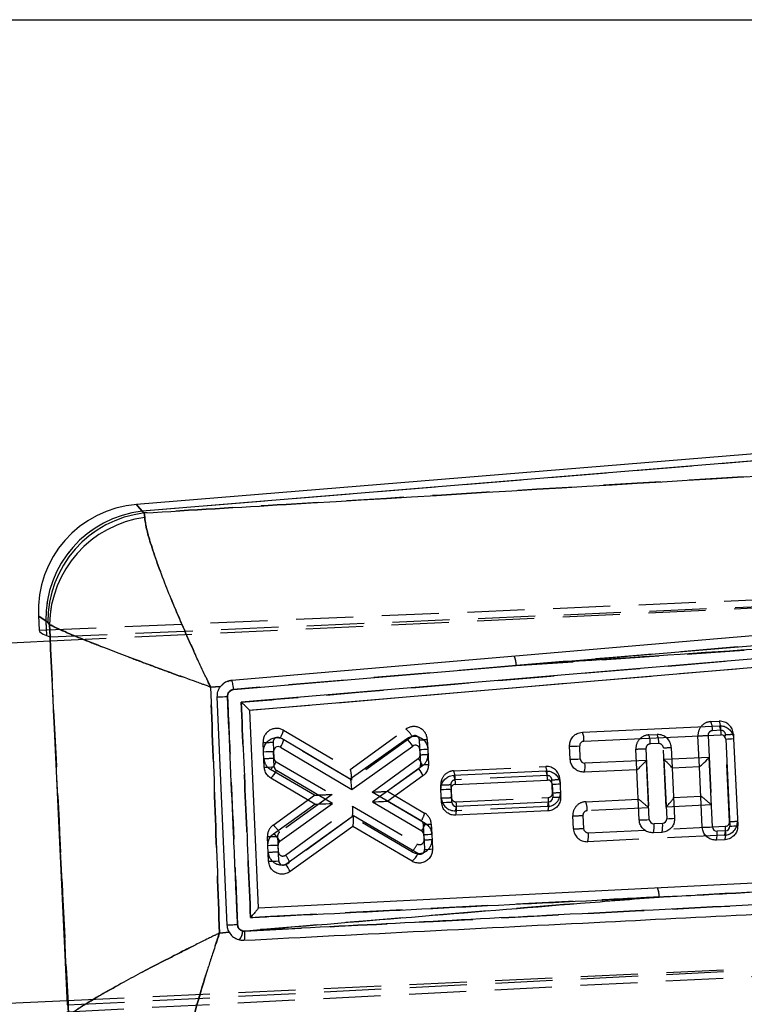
# Model space of a CAD drawing. Extents: x 34 to 402, y 18 to 253.
# Tile 19 of 25: x 202 to 219, y 205 to 227. Entities that reach past the tile are written whole.
import ezdxf

# ---------------------------------------------------------------- set-up
doc = ezdxf.new("R2010")
doc.units = 0
doc.linetypes.add('HIDDEN', pattern=[1.905, 1.27, -0.635])
doc.layers.get('0').update_dxf_attribs({"linetype": 'CONTINUOUS'})
doc.styles.add('SLDTEXTSTYLE0', font='TXT', dxfattribs={"width": 0.75})
doc.dimstyles.new('SLDDIMSTYLE1', dxfattribs={"dimtxt": 3.5, "dimasz": 3.302, "dimexe": 0, "dimexo": 0.0625, "dimgap": 0.875, "dimtad": 1, "dimdec": 0, "dimrnd": 1e-09, "dimzin": 12, "dimtxsty": 'SLDTEXTSTYLE0', "dimsah": 1, "dimcen": 0.09, "dimazin": 3, "dimtfac": 1, "dimtofl": 0, "dimtmove": 0, "dimatfit": 3, "dimtolj": 1, "dimtzin": 12})

# ---------------------------------------------------------------- blocks, each defined once
blk = doc.blocks.new('_D_1')
at = {"color": 179, "linetype": 'CONTINUOUS'}
for p, q in [((184.193, 227.016), (256.179, 227.016)), ((255.179, 191.55), (255.179, 227.016)), ((194.743, 191.55), (256.179, 191.55))]:
    blk.add_line(p, q, dxfattribs=at)
for points in [[(255.179, 227.016), (254.671, 223.714), (255.687, 223.714)], [(255.179, 191.55), (255.687, 194.852), (254.671, 194.852)]]:
    blk.add_solid(points, dxfattribs=at)
at = {"color": 179, "linetype": 'CONTINUOUS', "insert": (250.668, 204.504, 0.1), "char_height": 3.5, "attachment_point": 1, "rotation": 90, "style": 'SLDTEXTSTYLE0'}
blk.add_mtext('35', dxfattribs=at)

msp = doc.modelspace()

# ---------------------------------------------------------------- linework, layer by layer
at = {"color": 7, "linetype": 'CONTINUOUS'}
for p, q in [((228.80547, 218.17938), (205.08112, 216.23307)), ((228.81824, 218.02373), (205.20951, 216.08691)), ((205.20951, 216.08691), (205.25796, 216.04432)), ((205.25796, 216.04432), (205.26574, 215.94368)), ((202.90551, 213.7575), (202.9206, 213.43644)), ((203.11541, 213.60637), (203.06696, 213.64895)), ((203.06696, 213.64895), (203.08248, 213.3184)), ((203.14979, 213.56642), (203.11541, 213.60637)), ((203.08248, 213.3184), (203.16135, 213.291)), ((226.01753, 213.4128), (207.40916, 211.83469)), ((203.16599, 213.19218), (201.70157, 213.12338)), ((203.16135, 213.291), (203.54609, 205.10217)), ((225.93513, 213.21288), (207.59556, 211.6501)), ((207.24112, 212.11808), (213.52052, 212.65073)), ((206.95427, 212.18898), (206.7299, 212.17288)), ((207.09906, 206.87742), (206.87905, 211.95615)), ((207.59556, 211.6501), (207.78567, 207.26161)), ((214.9938, 211.16927), (218.03934, 211.31236)), ((215.0277, 210.96813), (218.07324, 211.11122)), ((208.35903, 211.00731), (209.83535, 210.13199)), ((209.83535, 210.13199), (211.08215, 211.0248)), ((218.17783, 211.01603), (218.26876, 209.08057)), ((218.35309, 211.02677), (218.44403, 209.09131)), ((207.92252, 210.39134), (207.90636, 210.73518)), ((208.14681, 210.39937), (208.13065, 210.74321)), ((208.28155, 210.83392), (209.87016, 209.89201)), ((209.87016, 209.89201), (211.22311, 210.86084)), ((211.38122, 210.78422), (211.39726, 210.44278)), ((211.55648, 210.79496), (211.57252, 210.45353)), ((214.72181, 210.56606), (214.70821, 210.85552)), ((214.9461, 210.57409), (214.9325, 210.86355)), ((216.41815, 210.54314), (215.05068, 210.47889)), ((216.48, 209.22671), (216.41815, 210.54314)), ((217.80896, 210.60849), (216.80532, 210.56133)), ((216.80532, 210.56133), (216.86717, 209.2449)), ((217.8816, 209.06238), (217.80896, 210.60849)), ((209.44124, 209.58478), (208.19597, 210.31788)), ((211.35584, 210.35696), (210.33134, 209.61865)), ((212.13566, 210.21017), (214.18231, 210.30633)), ((216.20325, 210.33533), (215.03556, 210.28047)), ((216.25571, 209.21868), (216.20325, 210.33533)), ((217.59405, 210.40067), (216.98997, 210.37229)), ((216.98997, 210.37229), (217.04243, 209.25564)), ((217.6573, 209.05435), (217.59405, 210.40067)), ((209.05032, 209.56976), (208.06999, 210.14689)), ((211.44825, 210.19606), (210.6715, 209.63629)), ((212.16956, 210.00903), (214.21621, 210.10519)), ((214.32079, 210.01), (214.33439, 209.72054)), ((214.49606, 210.02074), (214.50966, 209.73128)), ((211.86367, 209.60696), (211.85007, 209.89642)), ((212.08797, 209.61499), (212.07436, 209.90445)), ((208.12924, 208.91021), (209.05032, 209.56976)), ((208.27019, 208.74624), (209.44124, 209.58478)), ((210.33134, 209.61865), (211.42128, 208.97239)), ((210.6715, 209.63629), (211.49877, 209.14578)), ((214.23919, 209.61595), (212.19255, 209.51979)), ((214.22407, 209.41753), (212.17742, 209.32137)), ((209.90537, 209.31156), (208.40356, 208.22899)), ((211.33506, 208.46975), (209.90537, 209.31156)), ((216.77197, 209.14032), (216.58459, 209.13151)), ((209.89189, 209.07432), (208.49599, 208.0681)), ((211.20907, 208.29877), (209.89189, 209.07432)), ((216.75684, 208.94189), (216.56946, 208.93309)), ((218.17357, 208.97599), (217.98618, 208.96718)), ((211.47016, 208.89107), (211.48569, 208.56062)), ((211.64543, 208.90181), (211.66095, 208.57136)), ((218.15844, 208.77756), (217.97105, 208.76876)), ((208.0209, 208.29739), (208.00423, 208.65221)), ((208.24519, 208.30542), (208.22852, 208.66024)), ((207.78567, 207.26161), (223.81147, 208.07635)), ((207.48594, 206.74357), (207.44568, 206.74667)), ((206.929, 206.70254), (207.14379, 206.72092)), ((202.07702, 205.13219), (203.54144, 205.201))]:
    msp.add_line(p, q, dxfattribs=at)
at = {"color": 7, "linetype": 'HIDDEN'}
for p, q in [((228.81824, 218.02373), (205.20951, 216.08691)), ((205.20951, 216.08691), (205.25796, 216.04432)), ((205.26574, 215.94368), (205.25796, 216.04432)), ((202.9206, 213.43644), (229.79449, 214.58185)), ((203.16135, 213.291), (230.14106, 214.44917)), ((229.14769, 214.41288), (203.16599, 213.19218)), ((203.06696, 213.64895), (203.07663, 213.44309)), ((203.11541, 213.60637), (203.06696, 213.64895)), ((203.11541, 213.60637), (203.14979, 213.56642)), ((203.15405, 213.44639), (203.16135, 213.291)), ((213.52052, 212.65073), (226.05128, 213.49473)), ((226.00902, 213.21916), (207.59556, 211.6501)), ((213.52052, 212.65073), (207.24112, 212.11808)), ((206.94568, 212.17762), (207.00958, 212.2403)), ((206.7299, 212.17288), (206.95427, 212.18898)), ((217.84726, 211.40344), (218.03465, 211.41225)), ((208.34825, 211.21264), (209.83399, 210.34077)), ((209.83235, 210.34173), (211.071, 211.23737)), ((216.46726, 211.10843), (216.65464, 211.11723)), ((218.06829, 211.2111), (217.88091, 211.2023)), ((218.26381, 209.18045), (218.17287, 211.1159)), ((218.3484, 211.12666), (218.35298, 211.02907)), ((207.90636, 210.73523), (207.89675, 210.93982)), ((208.12078, 210.94784), (208.13745, 210.59301)), ((209.86798, 210.10179), (208.27128, 211.03878)), ((211.21245, 211.07393), (209.86798, 210.10179)), ((211.38646, 210.66714), (211.37093, 210.99759)), ((211.54646, 211.00834), (211.55648, 210.79503)), ((216.68828, 210.91608), (216.5009, 210.90728)), ((217.594, 210.40179), (217.56168, 211.08969)), ((217.78571, 211.09772), (217.85835, 209.55161)), ((216.20321, 210.33608), (216.18166, 210.79468)), ((216.4057, 210.8027), (216.46755, 209.48626)), ((216.85471, 209.50446), (216.79286, 210.82089)), ((216.96839, 210.83164), (216.98991, 210.3735)), ((208.187, 210.5113), (209.43151, 209.78625)), ((210.32087, 209.83598), (211.34541, 210.58159)), ((209.04098, 209.76955), (208.06207, 210.33986)), ((211.43884, 210.42125), (210.66117, 209.8553)), ((212.13097, 210.31006), (214.17761, 210.40622)), ((214.21125, 210.20507), (212.16461, 210.10891)), ((214.32944, 209.82041), (214.31584, 210.10987)), ((214.49136, 210.12063), (214.49605, 210.0208)), ((211.41007, 209.19698), (210.32087, 209.83598)), ((210.66121, 209.85533), (211.48702, 209.37086)), ((211.85007, 209.89647), (211.84538, 209.99631)), ((212.06941, 210.00433), (212.08301, 209.71487)), ((208.11903, 209.10307), (209.04093, 209.76957)), ((209.43151, 209.78625), (208.26046, 208.93962)), ((209.05036, 209.56973), (209.05032, 209.56976)), ((210.6715, 209.63629), (210.67147, 209.63627)), ((212.18759, 209.61967), (214.23424, 209.71583)), ((215.06644, 209.62316), (216.2353, 209.67808)), ((217.02085, 209.71499), (217.62611, 209.74343)), ((208.39405, 208.43388), (209.88735, 209.52059)), ((209.88735, 209.52059), (211.32517, 208.68289)), ((214.21937, 209.51742), (212.17272, 209.42126)), ((216.46755, 209.48626), (215.10008, 209.42202)), ((217.85835, 209.55161), (216.85471, 209.50446)), ((209.87676, 209.28454), (208.48747, 208.27353)), ((211.20024, 208.51144), (209.87522, 209.28342)), ((214.79445, 209.01995), (214.78085, 209.30942)), ((215.00488, 209.31743), (215.01848, 209.02797)), ((211.4754, 208.77398), (211.45936, 209.11542)), ((211.63489, 209.12618), (211.64542, 208.90187)), ((215.12307, 208.93278), (218.16861, 209.07587)), ((208.00422, 208.65227), (207.99513, 208.84587)), ((208.21916, 208.85389), (208.23532, 208.51004)), ((218.15374, 208.87745), (215.1082, 208.73436)), ((239.04611, 206.76921), (203.32003, 204.93481)), ((203.54609, 205.10217), (239.09642, 206.91668)), ((207.16147, 206.69909), (207.12089, 206.77312)), ((207.44568, 206.74667), (207.48594, 206.74357)), ((207.14379, 206.72092), (206.929, 206.70254)), ((207.37323, 206.55005), (207.34696, 206.56087)), ((203.54144, 205.201), (229.52315, 206.4217))]:
    msp.add_line(p, q, dxfattribs=at)
at = {"color": 8, "linetype": 'CONTINUOUS', "flags": 128}
for points in [[(205.20951, 216.08691), (205.11328, 216.19646), (205.08112, 216.23307), (205.08112, 216.23307)], [(202.90551, 213.7575), (202.94595, 213.73031), (203.06696, 213.64895)]]:
    msp.add_lwpolyline(points, dxfattribs=at)
at = {"color": 7, "linetype": 'HIDDEN', "flags": 128}
for points in [[(205.08112, 216.23307), (205.11328, 216.19646), (205.20951, 216.08691)], [(203.06696, 213.64895), (202.94595, 213.73031), (202.90551, 213.7575), (202.90551, 213.7575)], [(226.04082, 213.70201), (218.00927, 213.02795), (215.67502, 212.83183), (213.52052, 212.65073)], [(207.1114, 212.29832), (207.13597, 212.30988), (207.19972, 212.3214), (207.19978, 212.3214), (207.19978, 212.3214)]]:
    msp.add_lwpolyline(points, dxfattribs=at)
at = {"color": 7, "linetype": 'CONTINUOUS', "flags": 128}
for points in [[(226.03101, 213.92613), (217.99884, 213.24239), (207.2, 212.32142)], [(213.52052, 212.65073), (221.55204, 213.32542), (226.04082, 213.70201)], [(216.20506, 210.33541), (216.20405, 210.33537), (216.20345, 210.33534), (216.20325, 210.33533)], [(217.59586, 210.40076), (217.59486, 210.40071), (217.59425, 210.40068), (217.59405, 210.40067)], [(209.89347, 209.07546), (209.8926, 209.07483), (209.89207, 209.07445), (209.89189, 209.07432)]]:
    msp.add_lwpolyline(points, dxfattribs=at)
at = {"color": 7, "linetype": 'CONTINUOUS'}
for centre, radius, start, end in [((205.27508, 213.86883), 2.37218, 94.516574, 182.849192), ((205.488, 213.68171), 2.42127, 96.604787, 180.775142), ((205.53646, 213.63912), 2.42127, 96.604787, 180.775142), ((205.59411, 213.5211), 2.44474, 97.719071, 178.937837), ((213.06424, 212.66469), 0.45649, 358.248713, 24.928358), ((206.79002, 217.91991), 5.96442, 270.855318, 273.042567), ((214.59135, 210.99801), 0.43737, 356.083589, 23.052485), ((217.6369, 211.1411), 0.43737, 356.082477, 23.051358), ((218.07794, 211.01133), 0.1, 2.689962, 92.689962), ((207.92553, 211.09703), 0.44268, 323.534133, 348.307186), ((210.71177, 210.56382), 0.59134, 30.150972, 51.219718), ((215.03239, 210.86824), 0.1, 92.689962, 182.689962), ((218.06239, 214.33459), 3.32057, 271.992173, 275.022343), ((207.85344, 215.34901), 4.61413, 270.657209, 273.444435), ((208.23055, 210.74791), 0.1, 59.335824, 182.689962), ((211.28133, 210.77953), 0.1, 2.689962, 125.605831), ((211.2655, 214.10747), 3.32526, 271.99431, 275.020207), ((214.65509, 215.47473), 4.61952, 270.658808, 273.442803), ((211.28156, 213.76561), 3.32484, 271.99412, 275.020397), ((214.66878, 215.18378), 4.61802, 270.65794, 273.442789), ((215.04599, 210.57878), 0.1, 182.689962, 272.689962), ((214.63251, 210.41099), 0.42366, 342.056661, 9.22342), ((207.86941, 215.01035), 4.61932, 270.658749, 273.442861), ((207.73032, 210.52904), 0.51128, 311.631485, 335.607348), ((208.2467, 210.40406), 0.1, 182.689962, 239.514344), ((211.29737, 210.43809), 0.1, 305.778747, 2.689962), ((210.9892, 210.03939), 0.48505, 18.844267, 40.898466), ((213.77987, 210.13507), 0.43736, 356.082454, 23.051556), ((210.37272, 211.03744), 1.05291, 239.31203, 239.41805), ((212.17425, 209.90915), 0.1, 92.689962, 182.689962), ((211.7332, 210.03891), 0.43739, 356.083532, 23.051336), ((214.2209, 210.0053), 0.1, 2.689962, 92.689962), ((214.20533, 213.32962), 3.32163, 271.992052, 275.021252), ((211.79696, 214.51542), 4.61931, 270.658772, 273.442872), ((211.81064, 214.22494), 4.61828, 270.65796, 273.442701), ((212.18785, 209.61968), 0.1, 182.689962, 272.689962), ((213.82106, 209.54804), 0.42362, 342.055276, 9.224887), ((214.2345, 209.71584), 0.1, 272.689962, 2.689962), ((214.21894, 213.03941), 3.32088, 271.992315, 275.022201), ((211.77438, 209.45189), 0.42365, 342.056358, 9.223723), ((211.0653, 209.23549), 0.44266, 323.532095, 348.306713), ((216.20279, 213.83233), 4.61395, 270.657128, 273.444483), ((216.5799, 209.2314), 0.1, 182.689962, 272.689962), ((216.16641, 209.06361), 0.42366, 342.056804, 9.223277), ((216.35374, 209.07242), 0.42371, 342.057202, 9.220822), ((216.76728, 209.24021), 0.1, 272.689962, 2.689962), ((216.75146, 212.56799), 3.3251, 271.994239, 275.020277), ((211.37027, 208.88637), 0.1, 2.689962, 59.334651), ((217.6042, 213.67311), 4.61907, 270.658729, 273.44295), ((217.98149, 209.06707), 0.1, 182.689962, 272.689962), ((217.56799, 208.89928), 0.42367, 342.056929, 9.223233), ((217.75525, 208.90809), 0.42379, 342.061114, 9.218968), ((218.16887, 209.07588), 0.1, 272.689962, 2.689962), ((218.15354, 212.39571), 3.31714, 271.990608, 275.023908), ((207.75886, 208.44924), 0.59133, 30.149346, 51.218559), ((208.32841, 208.66494), 0.1, 125.604919, 182.689962), ((211.35445, 212.21431), 3.32526, 271.99431, 275.020207), ((207.9513, 213.26603), 4.61413, 270.657209, 273.444435), ((211.3858, 208.55593), 0.1, 239.510326, 2.689962), ((211.36999, 211.8836), 3.32499, 271.994191, 275.020326), ((207.96779, 212.91639), 4.61931, 270.658772, 273.442872), ((208.34508, 208.31011), 0.1, 182.689962, 305.785458), ((210.86948, 208.68091), 0.51123, 311.625929, 335.60426), ((208.03699, 207.91139), 0.48502, 18.850746, 40.905972), ((216.27568, 207.53542), 0.42233, 355.669279, 24.822229), ((207.03879, 206.78493), 0.40868, 324.919709, 354.62944)]:
    msp.add_arc(centre, radius, start, end, dxfattribs=at)
at = {"color": 7, "linetype": 'HIDDEN'}
for centre, radius, start, end in [((205.488, 213.68171), 2.42127, 96.604787, 180.775142), ((205.53646, 213.63912), 2.42127, 96.604787, 180.775142), ((205.59411, 213.5211), 2.44474, 97.719071, 178.937837), ((213.06424, 212.66469), 0.45649, 358.248713, 24.928358), ((217.86134, 211.10377), 0.3, 92.689962, 182.689962), ((217.44024, 211.23198), 0.44167, 356.146475, 22.843896), ((218.04873, 211.11258), 0.3, 2.689962, 92.689962), ((217.62759, 211.24078), 0.4417, 356.147662, 22.842709), ((208.19642, 210.9539), 0.3, 59.594466, 182.689962), ((207.91076, 211.30235), 0.4466, 323.830199, 348.411465), ((211.24679, 210.99426), 0.3, 2.689962, 125.869599), ((210.69571, 210.76965), 0.59967, 30.491386, 51.256288), ((216.48133, 210.80876), 0.3, 92.689962, 182.689962), ((216.06014, 210.93695), 0.44175, 356.148316, 22.840163), ((216.66872, 210.81756), 0.3, 2.689962, 92.689962), ((216.24758, 210.94576), 0.4417, 356.14745, 22.842921), ((217.8856, 211.10241), 0.1, 92.689962, 182.689962), ((218.07298, 211.11121), 0.1, 2.689962, 92.689962), ((218.05694, 214.4457), 3.33181, 271.994084, 275.018517), ((207.84392, 215.54951), 4.60999, 270.656609, 273.443111), ((208.22067, 210.95253), 0.1, 59.594466, 182.689962), ((211.27104, 210.9929), 0.1, 2.689962, 125.869599), ((211.25523, 214.32357), 3.32799, 271.992348, 275.020254), ((216.50559, 210.80739), 0.1, 92.689962, 182.689962), ((216.69297, 210.81619), 0.1, 2.689962, 92.689962), ((217.50868, 215.70303), 4.61363, 270.658184, 273.442488), ((211.28657, 210.66245), 0.1, 306.045274, 2.689962), ((211.27049, 213.9975), 3.33238, 271.99434, 275.018262), ((211.26231, 210.66382), 0.3, 306.045274, 2.689962), ((216.12884, 215.40429), 4.60992, 270.656585, 273.443135), ((216.67713, 214.14805), 3.32917, 271.992174, 275.019068), ((207.86031, 215.20242), 4.61773, 270.658943, 273.440778), ((208.21309, 210.59907), 0.3, 182.689962, 239.775006), ((207.71789, 210.72191), 0.51422, 312.014463, 335.822048), ((208.23734, 210.59771), 0.1, 182.689962, 239.775006), ((210.97451, 210.25809), 0.49217, 19.361201, 41.095376), ((212.14505, 210.01039), 0.3, 92.689962, 182.689962), ((211.72396, 210.1386), 0.44165, 356.145327, 22.844012), ((214.19169, 210.10655), 0.3, 2.689962, 92.689962), ((213.77066, 210.23477), 0.44159, 356.143436, 22.845043), ((212.1693, 210.00902), 0.1, 92.689962, 182.689962), ((214.21595, 210.10518), 0.1, 2.689962, 92.689962), ((214.20002, 213.43833), 3.33047, 271.992872, 275.018518), ((211.79227, 214.61367), 4.61766, 270.658922, 273.440798), ((214.20529, 209.81709), 0.3, 272.689962, 2.689962), ((214.22955, 209.81572), 0.1, 272.689962, 2.689962), ((214.2137, 213.14757), 3.32917, 271.992278, 275.019112), ((211.8062, 214.3149), 4.60836, 270.656142, 273.443612), ((212.15865, 209.72093), 0.3, 182.689962, 272.689962), ((212.1829, 209.71956), 0.1, 182.689962, 272.689962), ((211.76526, 209.55156), 0.4278, 342.266819, 9.161453), ((213.81195, 209.64772), 0.42775, 342.264919, 9.162283), ((215.08052, 209.32349), 0.3, 92.689962, 182.689962), ((214.65949, 209.45172), 0.44159, 356.143436, 22.845043), ((211.04954, 209.4605), 0.44657, 323.836373, 348.419762), ((211.33522, 209.1121), 0.3, 2.689962, 59.601178), ((215.10477, 209.32213), 0.1, 92.689962, 182.689962), ((211.35947, 209.11073), 0.1, 2.689962, 59.601178), ((214.72802, 213.91905), 4.60994, 270.656593, 273.443128), ((218.13966, 209.17712), 0.3, 272.689962, 2.689962), ((218.16392, 209.17576), 0.1, 272.689962, 2.689962), ((218.14791, 212.51021), 3.33178, 271.993463, 275.017927), ((208.2948, 208.85995), 0.3, 125.865581, 182.689962), ((207.74369, 208.63537), 0.59969, 30.488149, 51.25246), ((208.31905, 208.85858), 0.1, 125.865581, 182.689962), ((211.3434, 212.44563), 3.33223, 271.994274, 275.018328), ((214.74135, 213.6373), 4.61765, 270.658919, 273.440802), ((215.09412, 209.03403), 0.3, 182.689962, 272.689962), ((215.11837, 209.03267), 0.1, 182.689962, 272.689962), ((214.70077, 208.86466), 0.42775, 342.264919, 9.162283), ((217.74622, 209.00775), 0.42785, 342.269044, 9.160298), ((207.9423, 213.45553), 4.60996, 270.656628, 273.443126), ((211.35126, 208.77066), 0.3, 239.774093, 2.689962), ((211.37551, 208.76929), 0.1, 239.774093, 2.689962), ((211.35946, 212.10446), 3.3325, 271.99379, 275.0176), ((207.95818, 213.11943), 4.61771, 270.658939, 273.440782), ((208.31095, 208.5161), 0.3, 182.689962, 306.0441), ((208.33521, 208.51474), 0.1, 182.689962, 306.0441), ((210.85611, 208.89347), 0.51416, 312.012339, 335.822766), ((208.02305, 208.11033), 0.49226, 19.362101, 41.09191), ((216.27568, 207.53542), 0.42233, 355.669279, 24.822229), ((207.03879, 206.78493), 0.40868, 324.919709, 354.62944)]:
    msp.add_arc(centre, radius, start, end, dxfattribs=at)
at = {"color": 7, "linetype": 'CONTINUOUS'}
for centre, major_axis, ratio, start_param, end_param in [((213.1908, 213.87417), (10.27022, 0.43752), 0.06992814, 3.14189853, 3.31643145), ((216.39364, 210.5445), (0.18996, 0.20869), 0.06757855, 3.20906861, 4.76734298), ((216.7808, 210.56269), (0.20885, -0.19011), 0.05500939, 0.054954, 1.50332037), ((217.78444, 210.60984), (0.18996, 0.20869), 0.06757855, 3.20906861, 4.76734298), ((209.84565, 209.89337), (-0.01027, 0.23808), 0.10253859, 4.702272, 6.21635163), ((209.41673, 209.58614), (0.36638, 0.01638), 0.00669178, 3.15187892, 4.77905184), ((210.30683, 209.62001), (0.36466, 0.01628), 0.00672019, 4.77936846, 6.27292476), ((209.88086, 209.31291), (-0.01101, 0.23806), 0.10250406, 3.2084104, 4.70195548)]:
    msp.add_ellipse(centre, major_axis=major_axis, ratio=ratio, start_param=start_param, end_param=end_param, dxfattribs=at)
at = {"color": 7, "linetype": 'HIDDEN'}
for centre, major_axis, ratio, start_param, end_param in [((209.84373, 210.10316), (-0.01136, 0.23805), 0.10139003, 4.70180796, 6.21709162), ((210.29662, 209.83735), (0.36458, 0.01798), 0.00702908, 4.7786211, 6.27245318), ((209.40726, 209.78762), (0.3663, 0.01805), 0.00699241, 3.152341, 4.77830871), ((216.44329, 209.48763), (0.20886, -0.19011), 0.0543519, 1.50397791, 3.08729418), ((216.83046, 209.50582), (0.18997, 0.2087), 0.06691804, 4.76668745, 6.21636689), ((217.8341, 209.55298), (0.20886, -0.19011), 0.0543519, 1.50397791, 3.08729418), ((209.8631, 209.52195), (-0.01209, 0.23801), 0.10135998, 3.20766037, 4.70149438)]:
    msp.add_ellipse(centre, major_axis=major_axis, ratio=ratio, start_param=start_param, end_param=end_param, dxfattribs=at)
at = {"color": 7, "linetype": 'CONTINUOUS'}
for points, knots in [([(205.25796, 216.04432), (206.30763, 216.10787), (213.30249, 216.53132), (220.29492, 216.95072), (226.23805, 217.30719)], [0, 0, 0, 0, 0.15006203, 1, 1, 1, 1]), ([(206.7299, 212.17288), (206.72802, 212.1768), (206.72582, 212.18139), (206.72178, 212.18982), (206.71706, 212.19969), (206.70847, 212.21765), (206.69488, 212.24613), (206.67267, 212.29274), (206.63644, 212.36909), (206.5773, 212.49445), (206.48051, 212.70166), (206.40353, 212.86973), (206.274, 213.15445), (206.11636, 213.50961), (205.90047, 214.01708), (205.6972, 214.52108), (205.51701, 215.00328), (205.37997, 215.41824), (205.29249, 215.74047), (205.27465, 215.87595), (205.26574, 215.94368)], [0, 0, 0, 0, 0.00240194, 0.00281715, 0.00517037, 0.00845866, 0.01383807, 0.02264228, 0.03705913, 0.06070839, 0.09968177, 0.16473537, 0.16490778, 0.27775116, 0.38923396, 0.50069956, 0.63359833, 0.7664465, 0.88323789, 1, 1, 1, 1]), ([(203.57567, 204.85671), (203.50444, 206.30505), (203.36166, 209.20819), (203.22052, 212.11152), (203.14979, 213.56642)], [0, 0, 0, 0, 0.49888674, 1, 1, 1, 1]), ([(206.7299, 212.17288), (206.72583, 212.17433), (206.72106, 212.17604), (206.7123, 212.17917), (206.70204, 212.18283), (206.68339, 212.18949), (206.65385, 212.20005), (206.60554, 212.21734), (206.52655, 212.24565), (206.3972, 212.29214), (206.18439, 212.36892), (206.01315, 212.43126), (205.7242, 212.53667), (205.36737, 212.66829), (204.86707, 212.85603), (204.38112, 213.04238), (203.93028, 213.22048), (203.56007, 213.37351), (203.29127, 213.49207), (203.19694, 213.54164), (203.14979, 213.56642)], [0, 0, 0, 0, 0.0024019, 0.00281715, 0.005172, 0.00846085, 0.01384184, 0.02264682, 0.03706518, 0.060715, 0.09968719, 0.16473474, 0.16494139, 0.27778817, 0.389253, 0.50070055, 0.63359985, 0.76644861, 0.88323894, 1, 1, 1, 1]), ([(226.05128, 213.49473), (223.37118, 213.31718), (219.19426, 213.04049), (215.01734, 212.75356), (213.52052, 212.65073)], [0, 0, 0, 0, 0.64164656, 1, 1, 1, 1]), ([(207.19999, 212.32142), (207.16091, 212.31411), (207.08272, 212.29948), (207.00136, 212.24357), (206.96488, 212.20128), (206.95427, 212.18898)], [0, 0, 0, 0, 0.41483381, 0.82976786, 1, 1, 1, 1]), ([(207.24112, 212.11808), (207.24001, 212.13), (207.23853, 212.14602), (207.23428, 212.18384), (207.22785, 212.23037), (207.21792, 212.28114), (207.20713, 212.31529), (207.20237, 212.31938), (207.2, 212.32142)], [0, 0, 0, 0, 0.11173931, 0.15009689, 0.36267604, 0.57525276, 0.78760846, 1, 1, 1, 1]), ([(206.7299, 212.17288), (206.76429, 211.25095), (206.83233, 209.42755), (206.89702, 207.60405), (206.929, 206.70254)], [0, 0, 0, 0, 0.50561081, 1, 1, 1, 1]), ([(206.87905, 211.95615), (206.88119, 211.99555), (206.88546, 212.07433), (206.92477, 212.1505), (206.95138, 212.18521), (206.95427, 212.18898)], [0, 0, 0, 0, 0.47133692, 0.94263617, 1, 1, 1, 1]), ([(207.10659, 211.9639), (207.10749, 211.98056), (207.1093, 212.01389), (207.13267, 212.05925), (207.16848, 212.09442), (207.20718, 212.11312), (207.23235, 212.1168), (207.24112, 212.11808)], [0, 0, 0, 0, 0.21992106, 0.4397612, 0.66004129, 0.8815094, 1, 1, 1, 1]), ([(207.32971, 206.88557), (207.32376, 207.02076), (207.29402, 207.69672), (207.21959, 209.38948), (207.15123, 210.94708), (207.10659, 211.9639)], [0, 0, 0, 0, 0.07986536, 0.39932688, 1, 1, 1, 1]), ([(207.59551, 211.65125), (207.59366, 211.65485), (207.58997, 211.66203), (207.56191, 211.69233), (207.51146, 211.74188), (207.45541, 211.79346), (207.41825, 211.82663), (207.40987, 211.83406), (207.40916, 211.83469)], [0, 0, 0, 0, 0.16551617, 0.32995417, 0.57665408, 0.9054076, 0.9919474, 1, 1, 1, 1]), ([(207.40916, 211.83469), (207.44407, 211.03912), (207.51411, 209.44318), (207.58428, 207.84729), (207.61947, 207.04695)], [0, 0, 0, 0, 0.49849781, 1, 1, 1, 1]), ([(214.70821, 210.85552), (214.7099, 210.88909), (214.71327, 210.95624), (214.75996, 211.04791), (214.83177, 211.11917), (214.91441, 211.16005), (214.97071, 211.16659), (214.9938, 211.16927)], [0, 0, 0, 0, 0.212350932, 0.424695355, 0.637317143, 0.851272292, 1, 1, 1, 1]), ([(218.03934, 211.31236), (218.07347, 211.31058), (218.14174, 211.30704), (218.23454, 211.2588), (218.30598, 211.18483), (218.34479, 211.10233), (218.3508, 211.04766), (218.35309, 211.02677)], [0, 0, 0, 0, 0.21707337, 0.43415072, 0.65106029, 0.86670022, 1, 1, 1, 1]), ([(207.90636, 210.73518), (207.90806, 210.76881), (207.91145, 210.83605), (207.95823, 210.92766), (208.03017, 210.99936), (208.1227, 211.04345), (208.22466, 211.0543), (208.30552, 211.03614), (208.34719, 211.01369), (208.35903, 211.00731)], [0, 0, 0, 0, 0.15488671, 0.30976332, 0.46504293, 0.62139351, 0.77891608, 0.93720322, 1, 1, 1, 1]), ([(211.08215, 211.0248), (211.11168, 211.04182), (211.17074, 211.07584), (211.27431, 211.08585), (211.3746, 211.06319), (211.4621, 211.00763), (211.52562, 210.92636), (211.552, 210.85038), (211.5556, 210.80586), (211.55648, 210.79496)], [0, 0, 0, 0, 0.15806989, 0.31610821, 0.47480512, 0.63370853, 0.7919961, 0.94911503, 1, 1, 1, 1]), ([(211.57252, 210.45353), (211.57076, 210.42003), (211.56723, 210.35305), (211.52207, 210.26092), (211.47262, 210.21747), (211.44825, 210.19606)], [0, 0, 0, 0, 0.33654286, 0.67307059, 1, 1, 1, 1]), ([(215.03556, 210.28047), (215.00143, 210.28224), (214.93318, 210.28579), (214.84037, 210.33402), (214.76894, 210.40798), (214.73012, 210.49047), (214.72411, 210.54514), (214.72181, 210.56606)], [0, 0, 0, 0, 0.21713182, 0.43426689, 0.65110371, 0.86650595, 1, 1, 1, 1]), ([(208.06999, 210.14689), (208.04274, 210.16685), (207.98822, 210.20678), (207.93622, 210.29507), (207.92698, 210.36), (207.92252, 210.39134)], [0, 0, 0, 0, 0.34096211, 0.68200494, 1, 1, 1, 1]), ([(214.18231, 210.30633), (214.21643, 210.30456), (214.28468, 210.30101), (214.37749, 210.25278), (214.44891, 210.17883), (214.48774, 210.09634), (214.49375, 210.04166), (214.49606, 210.02074)], [0, 0, 0, 0, 0.21711137, 0.43423321, 0.65104199, 0.86645498, 1, 1, 1, 1]), ([(211.85007, 209.89642), (211.85176, 209.93), (211.85514, 209.99716), (211.90184, 210.08882), (211.97365, 210.16009), (212.05631, 210.20097), (212.1126, 210.2075), (212.13566, 210.21017)], [0, 0, 0, 0, 0.212315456, 0.424615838, 0.637315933, 0.851458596, 1, 1, 1, 1]), ([(212.17742, 209.32137), (212.1433, 209.32314), (212.07505, 209.32668), (211.98223, 209.37492), (211.91082, 209.44886), (211.87199, 209.53135), (211.86598, 209.58602), (211.86367, 209.60696)], [0, 0, 0, 0, 0.21718123, 0.4343729, 0.65113467, 0.86633953, 1, 1, 1, 1]), ([(214.50966, 209.73128), (214.50797, 209.69771), (214.50459, 209.63059), (214.45794, 209.53895), (214.38619, 209.4677), (214.30355, 209.42676), (214.24721, 209.42022), (214.22407, 209.41753)], [0, 0, 0, 0, 0.21223544, 0.42446512, 0.63696209, 0.85085316, 1, 1, 1, 1]), ([(211.49877, 209.14578), (211.52599, 209.1257), (211.58045, 209.08553), (211.63194, 208.99732), (211.64106, 208.93273), (211.64543, 208.90181)], [0, 0, 0, 0, 0.34258995, 0.685264, 1, 1, 1, 1]), ([(216.56946, 208.93309), (216.53531, 208.93487), (216.46702, 208.93842), (216.37417, 208.98671), (216.30274, 209.06074), (216.26399, 209.14323), (216.258, 209.19785), (216.25571, 209.21868)], [0, 0, 0, 0, 0.217254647, 0.434519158, 0.651536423, 0.86710974, 1, 1, 1, 1]), ([(217.04243, 209.25564), (217.04075, 209.22209), (217.03738, 209.155), (216.99076, 209.06338), (216.91907, 208.99215), (216.83642, 208.95116), (216.78006, 208.94459), (216.75684, 208.94189)], [0, 0, 0, 0, 0.21217902, 0.42435434, 0.63669991, 0.85037779, 1, 1, 1, 1]), ([(217.97105, 208.76876), (217.9369, 208.77054), (217.86859, 208.77409), (217.77574, 208.8224), (217.70429, 208.89645), (217.66557, 208.97894), (217.65958, 209.03355), (217.6573, 209.05435)], [0, 0, 0, 0, 0.21727421, 0.43455368, 0.65164492, 0.86733039, 1, 1, 1, 1]), ([(218.44403, 209.09131), (218.44234, 209.05777), (218.43898, 208.99069), (218.39237, 208.89908), (218.3207, 208.82785), (218.23806, 208.78684), (218.18168, 208.78027), (218.15844, 208.77756)], [0, 0, 0, 0, 0.21216401, 0.42433186, 0.63660834, 0.85017944, 1, 1, 1, 1]), ([(208.00423, 208.65221), (208.00599, 208.68571), (208.00952, 208.75271), (208.05482, 208.84511), (208.10459, 208.88864), (208.12924, 208.91021)], [0, 0, 0, 0, 0.335444, 0.67085582, 1, 1, 1, 1]), ([(211.66095, 208.57136), (211.65927, 208.53779), (211.65589, 208.47065), (211.60924, 208.37913), (211.5375, 208.30747), (211.44522, 208.26329), (211.34342, 208.25221), (211.26261, 208.27013), (211.22089, 208.29244), (211.20907, 208.29877)], [0, 0, 0, 0, 0.15480841, 0.30961033, 0.46470196, 0.620914, 0.77852749, 0.93720655, 1, 1, 1, 1]), ([(208.49599, 208.0681), (208.46648, 208.05098), (208.40745, 208.01673), (208.30381, 208.00645), (208.20335, 208.02891), (208.11566, 208.08437), (208.05201, 208.16555), (208.02543, 208.24164), (208.0218, 208.28631), (208.0209, 208.29739)], [0, 0, 0, 0, 0.15810639, 0.31618441, 0.47494009, 0.63376783, 0.79174606, 0.94835604, 1, 1, 1, 1]), ([(216.69681, 207.50353), (216.83075, 207.51047), (217.50044, 207.54515), (219.47239, 207.64726), (221.3107, 207.74243), (222.61313, 207.80987)], [0, 0, 0, 0, 0.06792533, 0.33962645, 1, 1, 1, 1]), ([(207.44568, 206.74667), (209.94584, 206.95522), (213.0287, 207.21237), (216.11371, 207.45725), (216.69681, 207.50353)], [0, 0, 0, 0, 0.81098888, 1, 1, 1, 1]), ([(222.63377, 207.52808), (219.82023, 207.38241), (214.76933, 207.1209), (209.7218, 206.85941), (207.48594, 206.74357)], [0, 0, 0, 0, 0.5570389, 1, 1, 1, 1]), ([(207.61947, 207.04695), (207.75338, 207.05367), (210.4823, 207.19057), (213.50813, 207.34282), (216.40037, 207.48859), (216.69681, 207.50353)], [0, 0, 0, 0, 0.04426219, 0.90204199, 1, 1, 1, 1]), ([(207.46775, 206.54195), (210.14629, 206.67812), (215.20583, 206.93535), (220.26867, 207.19274), (222.65121, 207.31386)], [0, 0, 0, 0, 0.52940575, 1, 1, 1, 1]), ([(207.78577, 207.2593), (207.78428, 207.25462), (207.7813, 207.24529), (207.75615, 207.20907), (207.70981, 207.15017), (207.65918, 207.09131), (207.6261, 207.0543), (207.62011, 207.04766), (207.61947, 207.04695)], [0, 0, 0, 0, 0.1649518, 0.32871621, 0.58202963, 0.92493857, 0.99200364, 1, 1, 1, 1]), ([(207.32971, 206.88557), (207.31487, 206.88488), (207.29063, 206.88375), (207.24412, 206.88174), (207.19229, 206.87966), (207.14082, 206.8779), (207.10581, 206.8772), (207.10131, 206.87734), (207.09906, 206.87742)], [0, 0, 0, 0, 0.12881198, 0.21047695, 0.40786506, 0.60524568, 0.80262396, 1, 1, 1, 1]), ([(207.14379, 206.72092), (207.13602, 206.73602), (207.11095, 206.78471), (207.10392, 206.83957), (207.09906, 206.87742)], [0, 0, 0, 0, 0.310104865, 1, 1, 1, 1]), ([(207.44568, 206.74667), (207.42966, 206.75198), (207.39762, 206.76258), (207.35994, 206.79764), (207.33555, 206.84014), (207.33155, 206.87123), (207.32971, 206.88557)], [0, 0, 0, 0, 0.25992476, 0.519960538, 0.77872684, 1, 1, 1, 1]), ([(207.48594, 206.74357), (207.48692, 206.70812), (207.48859, 206.6482), (207.48392, 206.58531), (207.47728, 206.54917), (207.47124, 206.54437), (207.46823, 206.54197)], [0, 0, 0, 0, 0.33490839, 0.56593043, 0.78296546, 1, 1, 1, 1]), ([(206.929, 206.70254), (206.92512, 206.70064), (206.92061, 206.69844), (206.91377, 206.6951), (206.90642, 206.69151), (206.89253, 206.68471), (206.8692, 206.6733), (206.83098, 206.65458), (206.76833, 206.62383), (206.6656, 206.57326), (206.49664, 206.48968), (206.32547, 206.40427), (206.03764, 206.25956), (205.51561, 205.99348), (204.8826, 205.65838), (204.32777, 205.34806), (203.96821, 205.13413), (203.70949, 204.9661), (203.62027, 204.89317), (203.57567, 204.85671)], [0, 0, 0, 0, 0.002427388, 0.002818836, 0.004284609, 0.007027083, 0.01152522, 0.018904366, 0.031015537, 0.050915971, 0.083722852, 0.138293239, 0.160932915, 0.271366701, 0.487609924, 0.624727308, 0.76178716, 0.880910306, 1, 1, 1, 1]), ([(206.929, 206.70254), (206.92759, 206.69843), (206.92596, 206.69365), (206.92349, 206.68642), (206.92084, 206.67866), (206.91584, 206.66396), (206.90743, 206.63923), (206.89367, 206.59865), (206.87117, 206.53199), (206.83445, 206.42231), (206.77452, 206.24095), (206.71486, 206.05628), (206.61578, 205.74322), (206.44006, 205.16693), (206.24176, 204.44182), (206.08786, 203.77212), (206.00356, 203.31204), (205.9598, 202.95196), (205.9627, 202.79688), (205.96414, 202.71934)], [0, 0, 0, 0, 0.00242739, 0.00281891, 0.0042716, 0.00700882, 0.01150028, 0.01887162, 0.03097477, 0.05087126, 0.08368743, 0.13830442, 0.16061397, 0.270998, 0.4876221, 0.62473134, 0.76178297, 0.88090814, 1, 1, 1, 1]), ([(207.14379, 206.72092), (207.16663, 206.68823), (207.21231, 206.62286), (207.3169, 206.56111), (207.40614, 206.54068), (207.4566, 206.54172), (207.46775, 206.54195)], [0, 0, 0, 0, 0.30437444, 0.60873005, 0.91357876, 1, 1, 1, 1])]:
    msp.add_open_spline(points, degree=3, knots=knots, dxfattribs=at)
at = {"color": 7, "linetype": 'HIDDEN'}
for points, knots in [([(226.23805, 217.30719), (220.29492, 216.95072), (213.30249, 216.53132), (206.30763, 216.10787), (205.25796, 216.04432)], [0, 0, 0, 0, 0.84993797, 1, 1, 1, 1]), ([(205.26574, 215.94368), (205.27465, 215.87595), (205.29249, 215.74047), (205.37997, 215.41824), (205.51701, 215.00328), (205.6972, 214.52108), (205.90047, 214.01708), (206.11636, 213.50961), (206.274, 213.15445), (206.40353, 212.86973), (206.48051, 212.70166), (206.5773, 212.49445), (206.63644, 212.36909), (206.67267, 212.29274), (206.69488, 212.24613), (206.70847, 212.21765), (206.71706, 212.19969), (206.72178, 212.18982), (206.72582, 212.18139), (206.72802, 212.1768), (206.7299, 212.17288)], [0, 0, 0, 0, 0.11676211, 0.2335535, 0.36640167, 0.49930044, 0.61076604, 0.72224884, 0.83509222, 0.83526463, 0.90031823, 0.93929161, 0.96294087, 0.97735772, 0.98616193, 0.99154134, 0.99482963, 0.99718285, 0.99759806, 1, 1, 1, 1]), ([(203.14979, 213.56642), (203.22052, 212.11152), (203.36166, 209.20819), (203.50444, 206.30505), (203.57567, 204.85671)], [0, 0, 0, 0, 0.50111326, 1, 1, 1, 1]), ([(203.14979, 213.56642), (203.19694, 213.54164), (203.29127, 213.49207), (203.56007, 213.37351), (203.93028, 213.22048), (204.38112, 213.04238), (204.86707, 212.85603), (205.36737, 212.66829), (205.7242, 212.53667), (206.01315, 212.43126), (206.18439, 212.36892), (206.3972, 212.29214), (206.52655, 212.24565), (206.60554, 212.21734), (206.65385, 212.20005), (206.68339, 212.18949), (206.70204, 212.18283), (206.7123, 212.17917), (206.72106, 212.17604), (206.72583, 212.17433), (206.7299, 212.17288)], [0, 0, 0, 0, 0.11676106, 0.23355139, 0.36640015, 0.49929945, 0.610747, 0.72221183, 0.83505861, 0.83526526, 0.90031281, 0.939285, 0.96293482, 0.97735318, 0.98615816, 0.99153915, 0.994828, 0.99718285, 0.9975981, 1, 1, 1, 1]), ([(207.40916, 211.83469), (207.92626, 211.87855), (214.12958, 212.40468), (220.33207, 212.93066), (226.01753, 213.4128)], [0, 0, 0, 0, 0.08335827, 1, 1, 1, 1]), ([(206.929, 206.70254), (206.89702, 207.60405), (206.83233, 209.42755), (206.76429, 211.25095), (206.7299, 212.17288)], [0, 0, 0, 0, 0.49438919, 1, 1, 1, 1]), ([(207.24112, 212.11808), (207.23235, 212.1168), (207.20718, 212.11312), (207.16848, 212.09442), (207.13267, 212.05925), (207.1093, 212.01389), (207.10749, 211.98056), (207.10659, 211.9639)], [0, 0, 0, 0, 0.1184906, 0.33995871, 0.5602388, 0.78007894, 1, 1, 1, 1]), ([(207.10659, 211.9639), (207.11253, 211.8287), (207.14219, 211.15272), (207.21649, 209.45992), (207.28499, 207.90236), (207.32971, 206.88557)], [0, 0, 0, 0, 0.0798654, 0.39932669, 1, 1, 1, 1]), ([(207.61947, 207.04695), (207.58428, 207.84729), (207.51411, 209.44318), (207.44407, 211.03912), (207.40916, 211.83469)], [0, 0, 0, 0, 0.50150219, 1, 1, 1, 1]), ([(222.61313, 207.80987), (222.47916, 207.80293), (221.8093, 207.76825), (219.83703, 207.66614), (217.99903, 207.57096), (216.69681, 207.50353)], [0, 0, 0, 0, 0.0679252, 0.33962606, 1, 1, 1, 1]), ([(216.69681, 207.50353), (215.99079, 207.44747), (212.9058, 207.2025), (209.82297, 206.94514), (207.44568, 206.74667)], [0, 0, 0, 0, 0.22885684, 1, 1, 1, 1]), ([(207.48594, 206.74357), (209.7218, 206.85941), (214.76933, 207.1209), (219.82023, 207.38241), (222.63377, 207.52808)], [0, 0, 0, 0, 0.4429611, 1, 1, 1, 1]), ([(216.69681, 207.50353), (216.56286, 207.49678), (215.89314, 207.46302), (212.86701, 207.31054), (209.97541, 207.16529), (207.61947, 207.04695)], [0, 0, 0, 0, 0.04426206, 0.22131043, 1, 1, 1, 1]), ([(207.32971, 206.88557), (207.33155, 206.87123), (207.33555, 206.84014), (207.35994, 206.79764), (207.39762, 206.76258), (207.42966, 206.75198), (207.44568, 206.74667)], [0, 0, 0, 0, 0.22127316, 0.480039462, 0.74007524, 1, 1, 1, 1]), ([(203.57567, 204.85671), (203.62027, 204.89317), (203.70949, 204.9661), (203.96821, 205.13413), (204.32777, 205.34806), (204.8826, 205.65838), (205.51561, 205.99348), (206.03764, 206.25956), (206.32547, 206.40427), (206.49664, 206.48968), (206.6656, 206.57326), (206.76833, 206.62383), (206.83098, 206.65458), (206.8692, 206.6733), (206.89253, 206.68471), (206.90642, 206.69151), (206.91377, 206.6951), (206.92061, 206.69844), (206.92512, 206.70064), (206.929, 206.70254)], [0, 0, 0, 0, 0.11908969, 0.23821284, 0.37527269, 0.51239008, 0.7286333, 0.83906708, 0.86170676, 0.91627715, 0.94908403, 0.96898446, 0.98109563, 0.98847478, 0.99297292, 0.99571539, 0.99718116, 0.99757261, 1, 1, 1, 1]), ([(205.96414, 202.71934), (205.9627, 202.79688), (205.9598, 202.95196), (206.00356, 203.31204), (206.08786, 203.77212), (206.24176, 204.44182), (206.44006, 205.16693), (206.61578, 205.74322), (206.71486, 206.05628), (206.77452, 206.24095), (206.83445, 206.42231), (206.87117, 206.53199), (206.89367, 206.59865), (206.90743, 206.63923), (206.91584, 206.66396), (206.92084, 206.67866), (206.92349, 206.68642), (206.92596, 206.69365), (206.92759, 206.69843), (206.929, 206.70254)], [0, 0, 0, 0, 0.11909186, 0.23821703, 0.37526866, 0.5123779, 0.729002, 0.83938603, 0.86169558, 0.91631257, 0.94912874, 0.96902523, 0.98112838, 0.98849972, 0.99299118, 0.9957284, 0.99718109, 0.99757261, 1, 1, 1, 1])]:
    msp.add_open_spline(points, degree=3, knots=knots, dxfattribs=at)

# ---------------------------------------------------------------- dimensions: what is measured, and where the dimension line sits
at = {"color": 179, "linetype": 'CONTINUOUS'}
dim = msp.add_linear_dim(base=(255.17949, 227.01566), p1=(193.74273, 191.54999), p2=(183.19332, 227.01566), angle=90, dimstyle='SLDDIMSTYLE1', dxfattribs=at)
dim.commit()
dim.dimension.update_dxf_attribs({"geometry": '_D_1', "text_midpoint": (255.17949, 208.51154), "dimtype": 160})

doc.saveas('drawing.dxf')
